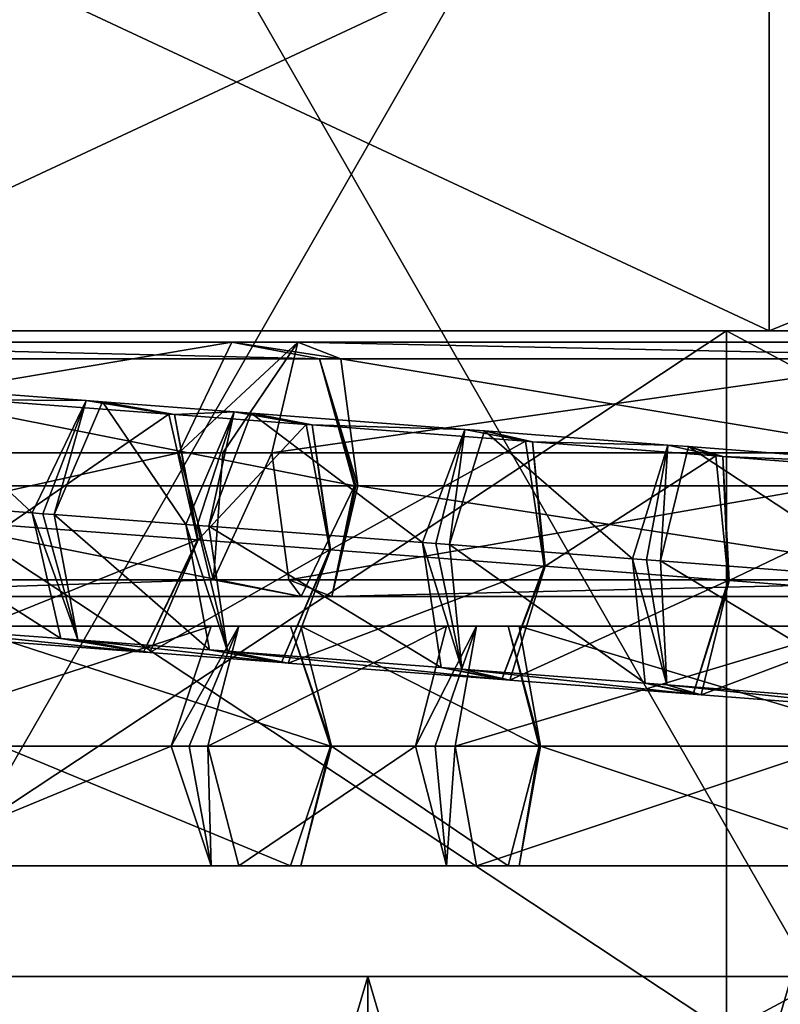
# Model space of a CAD drawing. Header units: millimetres. Extents: x -28.2 to 28.2, y -16.2 to 37.5.
# Tile 14 of 37: x -7.4 to -3.3, y 16.1 to 21.5. Entities that reach past the tile are written whole.
import ezdxf

# ---------------------------------------------------------------- set-up
doc = ezdxf.new("R2010")
doc.units = ezdxf.units.MM
doc.header["$LTSCALE"] = 65.185185
for name, color, linetype in [('10', 7, 'CONTINUOUS'), ('12', 7, 'CONTINUOUS'), ('13', 7, 'CONTINUOUS'), ('254', 7, 'CONTINUOUS'), ('255', 7, 'CONTINUOUS'), ('256', 7, 'CONTINUOUS'), ('257', 7, 'CONTINUOUS'), ('258', 7, 'CONTINUOUS'), ('259', 7, 'CONTINUOUS'), ('260', 7, 'CONTINUOUS'), ('261', 7, 'CONTINUOUS'), ('262', 7, 'CONTINUOUS'), ('263', 7, 'CONTINUOUS'), ('3', 7, 'CONTINUOUS'), ('372', 7, 'CONTINUOUS'), ('373', 7, 'CONTINUOUS'), ('374', 7, 'CONTINUOUS'), ('375', 7, 'CONTINUOUS'), ('376', 7, 'CONTINUOUS'), ('377', 7, 'CONTINUOUS'), ('378', 7, 'CONTINUOUS'), ('379', 7, 'CONTINUOUS'), ('380', 7, 'CONTINUOUS'), ('381', 7, 'CONTINUOUS'), ('382', 7, 'CONTINUOUS'), ('383', 7, 'CONTINUOUS'), ('384', 7, 'CONTINUOUS'), ('385', 7, 'CONTINUOUS'), ('386', 7, 'CONTINUOUS'), ('387', 7, 'CONTINUOUS'), ('388', 7, 'CONTINUOUS'), ('389', 7, 'CONTINUOUS'), ('4', 7, 'CONTINUOUS'), ('422', 7, 'CONTINUOUS'), ('423', 7, 'CONTINUOUS'), ('424', 7, 'CONTINUOUS'), ('425', 7, 'CONTINUOUS'), ('426', 7, 'CONTINUOUS'), ('427', 7, 'CONTINUOUS'), ('5', 7, 'CONTINUOUS'), ('6', 7, 'CONTINUOUS'), ('7', 7, 'CONTINUOUS'), ('8', 7, 'CONTINUOUS')]:
    doc.layers.add(name, color=color, linetype=linetype)

msp = doc.modelspace()

# ---------------------------------------------------------------- linework, layer by layer
at = {"layer": '10', "color": 7, "linetype": 'CONTINUOUS'}
for points in [[(-9.3037, 19.8, -6.7596), (-3.5537, 19.8, -10.9372), (-9.3037, 16, -6.7596), (-9.3037, 19.8, -6.7596)], [(-3.5537, 19.8, -10.9372), (-3.5537, 16, -10.9372), (-9.3037, 16, -6.7596), (-3.5537, 19.8, -10.9372)], [(-3.5537, 19.8, -10.9372), (3.5537, 19.8, -10.9372), (-3.5537, 16, -10.9372), (-3.5537, 19.8, -10.9372)], [(3.5537, 19.8, -10.9372), (3.5537, 16, -10.9372), (-3.5537, 16, -10.9372), (3.5537, 19.8, -10.9372)]]:
    msp.add_3dface(points, dxfattribs=at)
at = {"layer": '12', "color": 7, "linetype": 'CONTINUOUS'}
for points in [[(-7.7981, 16.3, 0.2981), (-5.5, 16.3, 1.25), (-7.7981, 8.5, 0.2981), (-7.7981, 16.3, 0.2981)], [(-7.7981, 8.5, 0.2981), (-5.5, 16.3, 1.25), (-5.5, 8.5, 1.25), (-7.7981, 8.5, 0.2981)], [(-5.5, 16.3, 1.25), (-3.2019, 16.3, 0.2981), (-5.5, 8.5, 1.25), (-5.5, 16.3, 1.25)], [(-5.5, 8.5, 1.25), (-3.2019, 16.3, 0.2981), (-3.2019, 8.5, 0.2981), (-5.5, 8.5, 1.25)]]:
    msp.add_3dface(points, dxfattribs=at)
at = {"layer": '13', "color": 7, "linetype": 'CONTINUOUS'}
for points in [[(-5.5, 8.5, -5.25), (-7.7981, 16.3, -4.2981), (-7.7981, 8.5, -4.2981), (-5.5, 8.5, -5.25)], [(-5.5, 16.3, -5.25), (-7.7981, 16.3, -4.2981), (-5.5, 8.5, -5.25), (-5.5, 16.3, -5.25)], [(-3.2019, 16.3, -4.2981), (-5.5, 16.3, -5.25), (-3.2019, 8.5, -4.2981), (-3.2019, 16.3, -4.2981)], [(-3.2019, 8.5, -4.2981), (-5.5, 16.3, -5.25), (-5.5, 8.5, -5.25), (-3.2019, 8.5, -4.2981)]]:
    msp.add_3dface(points, dxfattribs=at)
at = {"layer": '254', "linetype": 'CONTINUOUS'}
for points in [[(-6.3502, 18.1995, 10.9037), (-8.3511, 17.55, 9.9529), (-6.5662, 17.55, 11.2103), (-6.3502, 18.1995, 10.9037)], [(-8.1352, 18.1995, 9.6463), (-8.3511, 17.55, 9.9529), (-6.3502, 18.1995, 10.9037), (-8.1352, 18.1995, 9.6463)], [(-5.9183, 18.1995, 10.2905), (-8.1352, 18.1995, 9.6463), (-6.3502, 18.1995, 10.9037), (-5.9183, 18.1995, 10.2905)], [(-7.7032, 18.1995, 9.0332), (-8.1352, 18.1995, 9.6463), (-5.9183, 18.1995, 10.2905), (-7.7032, 18.1995, 9.0332)], [(-5.7023, 17.55, 9.984), (-7.7032, 18.1995, 9.0332), (-5.9183, 18.1995, 10.2905), (-5.7023, 17.55, 9.984)], [(-7.4873, 17.55, 8.7266), (-7.7032, 18.1995, 9.0332), (-5.7023, 17.55, 9.984), (-7.4873, 17.55, 8.7266)]]:
    msp.add_3dface(points, dxfattribs=at)
at = {"layer": '255', "linetype": 'CONTINUOUS'}
for points in [[(-8.3511, 17.55, 9.9529), (-8.1352, 16.9005, 9.6463), (-6.5662, 17.55, 11.2103), (-8.3511, 17.55, 9.9529)], [(-6.5662, 17.55, 11.2103), (-8.1352, 16.9005, 9.6463), (-6.3502, 16.9005, 10.9037), (-6.5662, 17.55, 11.2103)], [(-7.7032, 16.9005, 9.0332), (-7.4873, 17.55, 8.7266), (-5.9183, 16.9005, 10.2905), (-7.7032, 16.9005, 9.0332)], [(-7.4873, 17.55, 8.7266), (-5.7023, 17.55, 9.984), (-5.9183, 16.9005, 10.2905), (-7.4873, 17.55, 8.7266)], [(-8.1352, 16.9005, 9.6463), (-7.7032, 16.9005, 9.0332), (-6.3502, 16.9005, 10.9037), (-8.1352, 16.9005, 9.6463)], [(-6.3502, 16.9005, 10.9037), (-7.7032, 16.9005, 9.0332), (-5.9183, 16.9005, 10.2905), (-6.3502, 16.9005, 10.9037)]]:
    msp.add_3dface(points, dxfattribs=at)
at = {"layer": '256', "linetype": 'CONTINUOUS'}
for points in [[(-6.1989, 18.1995, 10.9941), (-6.5662, 17.55, 11.2103), (-6.4686, 17.55, 11.2736), (-6.1989, 18.1995, 10.9941)], [(-6.3502, 18.1995, 10.9037), (-6.5662, 17.55, 11.2103), (-6.1989, 18.1995, 10.9941), (-6.3502, 18.1995, 10.9037)], [(-6.3666, 17.55, 11.3295), (-6.1989, 18.1995, 10.9941), (-6.4686, 17.55, 11.2736), (-6.3666, 17.55, 11.3295)], [(-5.8636, 18.1995, 10.3232), (-6.3502, 18.1995, 10.9037), (-6.1989, 18.1995, 10.9941), (-5.8636, 18.1995, 10.3232)], [(-5.9183, 18.1995, 10.2905), (-6.3502, 18.1995, 10.9037), (-5.8636, 18.1995, 10.3232), (-5.9183, 18.1995, 10.2905)], [(-5.6959, 17.55, 9.9878), (-5.9183, 18.1995, 10.2905), (-5.8636, 18.1995, 10.3232), (-5.6959, 17.55, 9.9878)], [(-5.6992, 17.55, 9.986), (-5.9183, 18.1995, 10.2905), (-5.6959, 17.55, 9.9878), (-5.6992, 17.55, 9.986)], [(-5.7023, 17.55, 9.984), (-5.9183, 18.1995, 10.2905), (-5.6992, 17.55, 9.986), (-5.7023, 17.55, 9.984)]]:
    msp.add_3dface(points, dxfattribs=at)
at = {"layer": '257', "linetype": 'CONTINUOUS'}
for points in [[(-6.5662, 17.55, 11.2103), (-6.3502, 16.9005, 10.9037), (-6.4686, 17.55, 11.2736), (-6.5662, 17.55, 11.2103)], [(-6.3502, 16.9005, 10.9037), (-6.3666, 17.55, 11.3295), (-6.4686, 17.55, 11.2736), (-6.3502, 16.9005, 10.9037)], [(-6.3666, 17.55, 11.3295), (-6.3502, 16.9005, 10.9037), (-6.1989, 16.9005, 10.9941), (-6.3666, 17.55, 11.3295)], [(-5.9183, 16.9005, 10.2905), (-5.7023, 17.55, 9.984), (-5.8636, 16.9005, 10.3232), (-5.9183, 16.9005, 10.2905)], [(-5.6992, 17.55, 9.986), (-5.6959, 17.55, 9.9878), (-5.8636, 16.9005, 10.3232), (-5.6992, 17.55, 9.986)], [(-5.7023, 17.55, 9.984), (-5.6992, 17.55, 9.986), (-5.8636, 16.9005, 10.3232), (-5.7023, 17.55, 9.984)], [(-6.3502, 16.9005, 10.9037), (-5.9183, 16.9005, 10.2905), (-6.1989, 16.9005, 10.9941), (-6.3502, 16.9005, 10.9037)], [(-6.1989, 16.9005, 10.9941), (-5.9183, 16.9005, 10.2905), (-5.8636, 16.9005, 10.3232), (-6.1989, 16.9005, 10.9941)]]:
    msp.add_3dface(points, dxfattribs=at)
at = {"layer": '258', "linetype": 'CONTINUOUS'}
for points in [[(-5.0731, 18.1995, 11.5568), (-6.3666, 17.55, 11.3295), (-5.2407, 17.55, 11.8923), (-5.0731, 18.1995, 11.5568)], [(-6.1989, 18.1995, 10.9941), (-6.3666, 17.55, 11.3295), (-5.0731, 18.1995, 11.5568), (-6.1989, 18.1995, 10.9941)], [(-4.7377, 18.1995, 10.886), (-6.1989, 18.1995, 10.9941), (-5.0731, 18.1995, 11.5568), (-4.7377, 18.1995, 10.886)], [(-5.8636, 18.1995, 10.3232), (-6.1989, 18.1995, 10.9941), (-4.7377, 18.1995, 10.886), (-5.8636, 18.1995, 10.3232)], [(-4.5701, 17.55, 10.5506), (-5.8636, 18.1995, 10.3232), (-4.7377, 18.1995, 10.886), (-4.5701, 17.55, 10.5506)], [(-5.6959, 17.55, 9.9878), (-5.8636, 18.1995, 10.3232), (-4.5701, 17.55, 10.5506), (-5.6959, 17.55, 9.9878)]]:
    msp.add_3dface(points, dxfattribs=at)
at = {"layer": '259', "linetype": 'CONTINUOUS'}
for points in [[(-6.3666, 17.55, 11.3295), (-6.1989, 16.9005, 10.9941), (-5.2407, 17.55, 11.8923), (-6.3666, 17.55, 11.3295)], [(-5.2407, 17.55, 11.8923), (-6.1989, 16.9005, 10.9941), (-5.0731, 16.9005, 11.5568), (-5.2407, 17.55, 11.8923)], [(-5.8636, 16.9005, 10.3232), (-5.6959, 17.55, 9.9878), (-4.7377, 16.9005, 10.886), (-5.8636, 16.9005, 10.3232)], [(-5.6959, 17.55, 9.9878), (-4.5701, 17.55, 10.5506), (-4.7377, 16.9005, 10.886), (-5.6959, 17.55, 9.9878)], [(-6.1989, 16.9005, 10.9941), (-5.8636, 16.9005, 10.3232), (-5.0731, 16.9005, 11.5568), (-6.1989, 16.9005, 10.9941)], [(-5.0731, 16.9005, 11.5568), (-5.8636, 16.9005, 10.3232), (-4.7377, 16.9005, 10.886), (-5.0731, 16.9005, 11.5568)]]:
    msp.add_3dface(points, dxfattribs=at)
at = {"layer": '260', "linetype": 'CONTINUOUS'}
for points in [[(-5.0731, 18.1995, 11.5568), (-5.2407, 17.55, 11.8923), (-4.9099, 18.1995, 11.6236), (-5.0731, 18.1995, 11.5568)], [(-4.9099, 18.1995, 11.6236), (-5.2407, 17.55, 11.8923), (-5.1348, 17.55, 11.9404), (-4.9099, 18.1995, 11.6236)], [(-5.0255, 17.55, 11.9804), (-4.9099, 18.1995, 11.6236), (-5.1348, 17.55, 11.9404), (-5.0255, 17.55, 11.9804)], [(-4.7377, 18.1995, 10.886), (-5.0731, 18.1995, 11.5568), (-4.6787, 18.1995, 10.9101), (-4.7377, 18.1995, 10.886)], [(-4.6787, 18.1995, 10.9101), (-5.0731, 18.1995, 11.5568), (-4.9099, 18.1995, 11.6236), (-4.6787, 18.1995, 10.9101)], [(-4.5701, 17.55, 10.5506), (-4.7377, 18.1995, 10.886), (-4.5667, 17.55, 10.5521), (-4.5701, 17.55, 10.5506)], [(-4.5667, 17.55, 10.5521), (-4.7377, 18.1995, 10.886), (-4.5631, 17.55, 10.5534), (-4.5667, 17.55, 10.5521)], [(-4.5631, 17.55, 10.5534), (-4.7377, 18.1995, 10.886), (-4.6787, 18.1995, 10.9101), (-4.5631, 17.55, 10.5534)]]:
    msp.add_3dface(points, dxfattribs=at)
at = {"layer": '261', "linetype": 'CONTINUOUS'}
for points in [[(-5.2407, 17.55, 11.8923), (-5.0731, 16.9005, 11.5568), (-5.1348, 17.55, 11.9404), (-5.2407, 17.55, 11.8923)], [(-5.0731, 16.9005, 11.5568), (-5.0255, 17.55, 11.9804), (-5.1348, 17.55, 11.9404), (-5.0731, 16.9005, 11.5568)], [(-5.0255, 17.55, 11.9804), (-5.0731, 16.9005, 11.5568), (-4.9099, 16.9005, 11.6236), (-5.0255, 17.55, 11.9804)], [(-4.7377, 16.9005, 10.886), (-4.5701, 17.55, 10.5506), (-4.6787, 16.9005, 10.9101), (-4.7377, 16.9005, 10.886)], [(-4.5667, 17.55, 10.5521), (-4.5631, 17.55, 10.5534), (-4.6787, 16.9005, 10.9101), (-4.5667, 17.55, 10.5521)], [(-4.5701, 17.55, 10.5506), (-4.5667, 17.55, 10.5521), (-4.6787, 16.9005, 10.9101), (-4.5701, 17.55, 10.5506)], [(-5.0731, 16.9005, 11.5568), (-4.7377, 16.9005, 10.886), (-4.9099, 16.9005, 11.6236), (-5.0731, 16.9005, 11.5568)], [(-4.9099, 16.9005, 11.6236), (-4.7377, 16.9005, 10.886), (-4.6787, 16.9005, 10.9101), (-4.9099, 16.9005, 11.6236)]]:
    msp.add_3dface(points, dxfattribs=at)
at = {"layer": '262', "linetype": 'CONTINUOUS'}
for points in [[(-2.8545, 18.1995, 12.2896), (-5.0255, 17.55, 11.9804), (-2.97, 17.55, 12.6464), (-2.8545, 18.1995, 12.2896)], [(-4.9099, 18.1995, 11.6236), (-5.0255, 17.55, 11.9804), (-2.8545, 18.1995, 12.2896), (-4.9099, 18.1995, 11.6236)], [(-2.6233, 18.1995, 11.5762), (-4.9099, 18.1995, 11.6236), (-2.8545, 18.1995, 12.2896), (-2.6233, 18.1995, 11.5762)], [(-4.6787, 18.1995, 10.9101), (-4.9099, 18.1995, 11.6236), (-2.6233, 18.1995, 11.5762), (-4.6787, 18.1995, 10.9101)], [(-2.5077, 17.55, 11.2194), (-4.6787, 18.1995, 10.9101), (-2.6233, 18.1995, 11.5762), (-2.5077, 17.55, 11.2194)], [(-4.5631, 17.55, 10.5534), (-4.6787, 18.1995, 10.9101), (-2.5077, 17.55, 11.2194), (-4.5631, 17.55, 10.5534)]]:
    msp.add_3dface(points, dxfattribs=at)
at = {"layer": '263', "linetype": 'CONTINUOUS'}
for points in [[(-5.0255, 17.55, 11.9804), (-4.9099, 16.9005, 11.6236), (-2.97, 17.55, 12.6464), (-5.0255, 17.55, 11.9804)], [(-2.97, 17.55, 12.6464), (-4.9099, 16.9005, 11.6236), (-2.8545, 16.9005, 12.2896), (-2.97, 17.55, 12.6464)], [(-4.6787, 16.9005, 10.9101), (-4.5631, 17.55, 10.5534), (-2.6233, 16.9005, 11.5762), (-4.6787, 16.9005, 10.9101)], [(-4.5631, 17.55, 10.5534), (-2.5077, 17.55, 11.2194), (-2.6233, 16.9005, 11.5762), (-4.5631, 17.55, 10.5534)], [(-4.9099, 16.9005, 11.6236), (-4.6787, 16.9005, 10.9101), (-2.8545, 16.9005, 12.2896), (-4.9099, 16.9005, 11.6236)], [(-2.8545, 16.9005, 12.2896), (-4.6787, 16.9005, 10.9101), (-2.6233, 16.9005, 11.5762), (-2.8545, 16.9005, 12.2896)]]:
    msp.add_3dface(points, dxfattribs=at)
at = {"layer": '3', "color": 7, "linetype": 'CONTINUOUS'}
for points in [[(-9.1012, 19.8, -9.2827), (-3.3233, 22.5, -12.568), (-3.3233, 19.8, -12.568), (-9.1012, 19.8, -9.2827)], [(-9.1012, 22.5, -9.2827), (-3.3233, 22.5, -12.568), (-9.1012, 19.8, -9.2827), (-9.1012, 22.5, -9.2827)], [(-9.1012, 22.5, 9.2827), (-3.3233, 19.8, 12.568), (-3.3233, 22.5, 12.568), (-9.1012, 22.5, 9.2827)], [(-9.1012, 19.8, 9.2827), (-3.3233, 19.8, 12.568), (-9.1012, 22.5, 9.2827), (-9.1012, 19.8, 9.2827)], [(-3.3233, 19.8, -12.568), (3.3233, 22.5, -12.568), (3.3233, 19.8, -12.568), (-3.3233, 19.8, -12.568)], [(-3.3233, 22.5, -12.568), (3.3233, 22.5, -12.568), (-3.3233, 19.8, -12.568), (-3.3233, 22.5, -12.568)], [(-3.3233, 22.5, 12.568), (3.3233, 19.8, 12.568), (3.3233, 22.5, 12.568), (-3.3233, 22.5, 12.568)], [(-3.3233, 19.8, 12.568), (3.3233, 19.8, 12.568), (-3.3233, 22.5, 12.568), (-3.3233, 19.8, 12.568)]]:
    msp.add_3dface(points, dxfattribs=at)
at = {"layer": '372', "linetype": 'CONTINUOUS'}
for points in [[(-3.7605, 19.1733, -12.0149), (-2.6715, 18.4577, -12.7354), (-3.9122, 18.5537, -12.4094), (-3.7605, 19.1733, -12.0149)], [(-2.5198, 19.0772, -12.3409), (-2.6715, 18.4577, -12.7354), (-3.7605, 19.1733, -12.0149), (-2.5198, 19.0772, -12.3409)], [(-3.5743, 19.1203, -11.2903), (-2.5198, 19.0772, -12.3409), (-3.7605, 19.1733, -12.0149), (-3.5743, 19.1203, -11.2903)], [(-2.3336, 19.0242, -11.6163), (-2.5198, 19.0772, -12.3409), (-3.5743, 19.1203, -11.2903), (-2.3336, 19.0242, -11.6163)], [(-3.5396, 18.4477, -10.9603), (-2.3336, 19.0242, -11.6163), (-3.5743, 19.1203, -11.2903), (-3.5396, 18.4477, -10.9603)], [(-2.299, 18.3516, -11.2863), (-2.3336, 19.0242, -11.6163), (-3.5396, 18.4477, -10.9603), (-2.299, 18.3516, -11.2863)]]:
    msp.add_3dface(points, dxfattribs=at)
at = {"layer": '373', "linetype": 'CONTINUOUS'}
for points in [[(-3.9122, 18.5537, -12.4094), (-2.6368, 17.7851, -12.4053), (-3.8775, 17.8811, -12.0794), (-3.9122, 18.5537, -12.4094)], [(-2.6715, 18.4577, -12.7354), (-2.6368, 17.7851, -12.4053), (-3.9122, 18.5537, -12.4094), (-2.6715, 18.4577, -12.7354)], [(-2.299, 18.3516, -11.2863), (-3.5396, 18.4477, -10.9603), (-3.6913, 17.8281, -11.3548), (-2.299, 18.3516, -11.2863)], [(-2.4506, 17.7321, -11.6808), (-2.299, 18.3516, -11.2863), (-3.6913, 17.8281, -11.3548), (-2.4506, 17.7321, -11.6808)], [(-3.8775, 17.8811, -12.0794), (-2.4506, 17.7321, -11.6808), (-3.6913, 17.8281, -11.3548), (-3.8775, 17.8811, -12.0794)], [(-2.6368, 17.7851, -12.4053), (-2.4506, 17.7321, -11.6808), (-3.8775, 17.8811, -12.0794), (-2.6368, 17.7851, -12.4053)]]:
    msp.add_3dface(points, dxfattribs=at)
at = {"layer": '374', "linetype": 'CONTINUOUS'}
for points in [[(-4.0634, 18.5654, -12.3612), (-3.8723, 19.1819, -11.9793), (-3.9884, 18.5596, -12.3873), (-4.0634, 18.5654, -12.3612)], [(-3.8723, 19.1819, -11.9793), (-3.9122, 18.5537, -12.4094), (-3.9884, 18.5596, -12.3873), (-3.8723, 19.1819, -11.9793)], [(-3.7605, 19.1733, -12.0149), (-3.9122, 18.5537, -12.4094), (-3.8723, 19.1819, -11.9793), (-3.7605, 19.1733, -12.0149)], [(-3.6129, 19.1233, -11.278), (-3.7605, 19.1733, -12.0149), (-3.8723, 19.1819, -11.9793), (-3.6129, 19.1233, -11.278)], [(-3.5743, 19.1203, -11.2903), (-3.7605, 19.1733, -12.0149), (-3.6129, 19.1233, -11.278), (-3.5743, 19.1203, -11.2903)], [(-3.5446, 18.4481, -10.9587), (-3.5743, 19.1203, -11.2903), (-3.6129, 19.1233, -11.278), (-3.5446, 18.4481, -10.9587)], [(-3.5396, 18.4477, -10.9603), (-3.5743, 19.1203, -11.2903), (-3.5421, 18.4479, -10.9596), (-3.5396, 18.4477, -10.9603)], [(-3.5421, 18.4479, -10.9596), (-3.5743, 19.1203, -11.2903), (-3.5446, 18.4481, -10.9587), (-3.5421, 18.4479, -10.9596)]]:
    msp.add_3dface(points, dxfattribs=at)
at = {"layer": '375', "linetype": 'CONTINUOUS'}
for points in [[(-3.8775, 17.8811, -12.0794), (-4.0634, 18.5654, -12.3612), (-3.9884, 18.5596, -12.3873), (-3.8775, 17.8811, -12.0794)], [(-4.0634, 18.5654, -12.3612), (-3.8775, 17.8811, -12.0794), (-3.9952, 17.8902, -12.0419), (-4.0634, 18.5654, -12.3612)], [(-3.9122, 18.5537, -12.4094), (-3.8775, 17.8811, -12.0794), (-3.9884, 18.5596, -12.3873), (-3.9122, 18.5537, -12.4094)], [(-3.5421, 18.4479, -10.9596), (-3.5446, 18.4481, -10.9587), (-3.7358, 17.8316, -11.3406), (-3.5421, 18.4479, -10.9596)], [(-3.5396, 18.4477, -10.9603), (-3.5421, 18.4479, -10.9596), (-3.7358, 17.8316, -11.3406), (-3.5396, 18.4477, -10.9603)], [(-3.6913, 17.8281, -11.3548), (-3.5396, 18.4477, -10.9603), (-3.7358, 17.8316, -11.3406), (-3.6913, 17.8281, -11.3548)], [(-3.8775, 17.8811, -12.0794), (-3.6913, 17.8281, -11.3548), (-3.9952, 17.8902, -12.0419), (-3.8775, 17.8811, -12.0794)], [(-3.9952, 17.8902, -12.0419), (-3.6913, 17.8281, -11.3548), (-3.7358, 17.8316, -11.3406), (-3.9952, 17.8902, -12.0419)]]:
    msp.add_3dface(points, dxfattribs=at)
at = {"layer": '376', "linetype": 'CONTINUOUS'}
for points in [[(-4.8662, 19.2583, -11.6052), (-4.0634, 18.5654, -12.3612), (-5.0573, 18.6418, -11.9872), (-4.8662, 19.2583, -11.6052)], [(-4.6068, 19.1997, -10.904), (-3.8723, 19.1819, -11.9793), (-4.8662, 19.2583, -11.6052), (-4.6068, 19.1997, -10.904)], [(-3.8723, 19.1819, -11.9793), (-4.0634, 18.5654, -12.3612), (-4.8662, 19.2583, -11.6052), (-3.8723, 19.1819, -11.9793)], [(-4.5385, 18.5245, -10.5847), (-3.6129, 19.1233, -11.278), (-4.6068, 19.1997, -10.904), (-4.5385, 18.5245, -10.5847)], [(-3.6129, 19.1233, -11.278), (-3.8723, 19.1819, -11.9793), (-4.6068, 19.1997, -10.904), (-3.6129, 19.1233, -11.278)], [(-3.5446, 18.4481, -10.9587), (-3.6129, 19.1233, -11.278), (-4.5385, 18.5245, -10.5847), (-3.5446, 18.4481, -10.9587)]]:
    msp.add_3dface(points, dxfattribs=at)
at = {"layer": '377', "linetype": 'CONTINUOUS'}
for points in [[(-5.0573, 18.6418, -11.9872), (-3.9952, 17.8902, -12.0419), (-4.9891, 17.9667, -11.6678), (-5.0573, 18.6418, -11.9872)], [(-4.0634, 18.5654, -12.3612), (-3.9952, 17.8902, -12.0419), (-5.0573, 18.6418, -11.9872), (-4.0634, 18.5654, -12.3612)], [(-3.5446, 18.4481, -10.9587), (-4.5385, 18.5245, -10.5847), (-4.7297, 17.908, -10.9666), (-3.5446, 18.4481, -10.9587)], [(-3.7358, 17.8316, -11.3406), (-3.5446, 18.4481, -10.9587), (-4.7297, 17.908, -10.9666), (-3.7358, 17.8316, -11.3406)], [(-4.9891, 17.9667, -11.6678), (-3.7358, 17.8316, -11.3406), (-4.7297, 17.908, -10.9666), (-4.9891, 17.9667, -11.6678)], [(-3.9952, 17.8902, -12.0419), (-3.7358, 17.8316, -11.3406), (-4.9891, 17.9667, -11.6678), (-3.9952, 17.8902, -12.0419)]]:
    msp.add_3dface(points, dxfattribs=at)
at = {"layer": '378', "linetype": 'CONTINUOUS'}
for points in [[(-5.2029, 18.653, -11.9237), (-4.9737, 19.2666, -11.5583), (-5.1309, 18.6475, -11.9573), (-5.2029, 18.653, -11.9237)], [(-4.9737, 19.2666, -11.5583), (-5.0573, 18.6418, -11.9872), (-5.1309, 18.6475, -11.9573), (-4.9737, 19.2666, -11.5583)], [(-4.8662, 19.2583, -11.6052), (-5.0573, 18.6418, -11.9872), (-4.9737, 19.2666, -11.5583), (-4.8662, 19.2583, -11.6052)], [(-4.6439, 19.2025, -10.8878), (-4.8662, 19.2583, -11.6052), (-4.9737, 19.2666, -11.5583), (-4.6439, 19.2025, -10.8878)], [(-4.6068, 19.1997, -10.904), (-4.8662, 19.2583, -11.6052), (-4.6439, 19.2025, -10.8878), (-4.6068, 19.1997, -10.904)], [(-4.5433, 18.5249, -10.5826), (-4.6068, 19.1997, -10.904), (-4.6439, 19.2025, -10.8878), (-4.5433, 18.5249, -10.5826)], [(-4.5385, 18.5245, -10.5847), (-4.6068, 19.1997, -10.904), (-4.5409, 18.5247, -10.5837), (-4.5385, 18.5245, -10.5847)], [(-4.5409, 18.5247, -10.5837), (-4.6068, 19.1997, -10.904), (-4.5433, 18.5249, -10.5826), (-4.5409, 18.5247, -10.5837)]]:
    msp.add_3dface(points, dxfattribs=at)
at = {"layer": '379', "linetype": 'CONTINUOUS'}
for points in [[(-4.9891, 17.9667, -11.6678), (-5.2029, 18.653, -11.9237), (-5.1309, 18.6475, -11.9573), (-4.9891, 17.9667, -11.6678)], [(-5.2029, 18.653, -11.9237), (-4.9891, 17.9667, -11.6678), (-5.1022, 17.9753, -11.6185), (-5.2029, 18.653, -11.9237)], [(-5.0573, 18.6418, -11.9872), (-4.9891, 17.9667, -11.6678), (-5.1309, 18.6475, -11.9573), (-5.0573, 18.6418, -11.9872)], [(-4.5409, 18.5247, -10.5837), (-4.5433, 18.5249, -10.5826), (-4.7725, 17.9113, -10.9479), (-4.5409, 18.5247, -10.5837)], [(-4.5385, 18.5245, -10.5847), (-4.5409, 18.5247, -10.5837), (-4.7725, 17.9113, -10.9479), (-4.5385, 18.5245, -10.5847)], [(-4.7297, 17.908, -10.9666), (-4.5385, 18.5245, -10.5847), (-4.7725, 17.9113, -10.9479), (-4.7297, 17.908, -10.9666)], [(-4.9891, 17.9667, -11.6678), (-4.7297, 17.908, -10.9666), (-5.1022, 17.9753, -11.6185), (-4.9891, 17.9667, -11.6678)], [(-5.1022, 17.9753, -11.6185), (-4.7297, 17.908, -10.9666), (-4.7725, 17.9113, -10.9479), (-5.1022, 17.9753, -11.6185)]]:
    msp.add_3dface(points, dxfattribs=at)
at = {"layer": '380', "linetype": 'CONTINUOUS'}
for points in [[(-6.1321, 19.355, -10.9802), (-5.2029, 18.653, -11.9237), (-6.3612, 18.7414, -11.3455), (-6.1321, 19.355, -10.9802)], [(-4.9737, 19.2666, -11.5583), (-5.2029, 18.653, -11.9237), (-6.1321, 19.355, -10.9802), (-4.9737, 19.2666, -11.5583)], [(-5.8023, 19.2909, -10.3096), (-4.9737, 19.2666, -11.5583), (-6.1321, 19.355, -10.9802), (-5.8023, 19.2909, -10.3096)], [(-4.6439, 19.2025, -10.8878), (-4.9737, 19.2666, -11.5583), (-5.8023, 19.2909, -10.3096), (-4.6439, 19.2025, -10.8878)], [(-5.7017, 18.6133, -10.0044), (-4.6439, 19.2025, -10.8878), (-5.8023, 19.2909, -10.3096), (-5.7017, 18.6133, -10.0044)], [(-4.5433, 18.5249, -10.5826), (-4.6439, 19.2025, -10.8878), (-5.7017, 18.6133, -10.0044), (-4.5433, 18.5249, -10.5826)]]:
    msp.add_3dface(points, dxfattribs=at)
at = {"layer": '381', "linetype": 'CONTINUOUS'}
for points in [[(-5.2029, 18.653, -11.9237), (-5.1022, 17.9753, -11.6185), (-6.3612, 18.7414, -11.3455), (-5.2029, 18.653, -11.9237)], [(-6.3612, 18.7414, -11.3455), (-5.1022, 17.9753, -11.6185), (-6.2606, 18.0637, -11.0403), (-6.3612, 18.7414, -11.3455)], [(-4.5433, 18.5249, -10.5826), (-5.7017, 18.6133, -10.0044), (-5.9308, 17.9997, -10.3698), (-4.5433, 18.5249, -10.5826)], [(-4.7725, 17.9113, -10.9479), (-4.5433, 18.5249, -10.5826), (-5.9308, 17.9997, -10.3698), (-4.7725, 17.9113, -10.9479)], [(-5.1022, 17.9753, -11.6185), (-4.7725, 17.9113, -10.9479), (-6.2606, 18.0637, -11.0403), (-5.1022, 17.9753, -11.6185)], [(-6.2606, 18.0637, -11.0403), (-4.7725, 17.9113, -10.9479), (-5.9308, 17.9997, -10.3698), (-6.2606, 18.0637, -11.0403)]]:
    msp.add_3dface(points, dxfattribs=at)
at = {"layer": '382', "linetype": 'CONTINUOUS'}
for points in [[(-6.4873, 18.7509, -11.2751), (-6.2252, 19.3621, -10.9281), (-6.4251, 18.7462, -11.3118), (-6.4873, 18.7509, -11.2751)], [(-6.2252, 19.3621, -10.9281), (-6.3612, 18.7414, -11.3455), (-6.4251, 18.7462, -11.3118), (-6.2252, 19.3621, -10.9281)], [(-6.1321, 19.355, -10.9802), (-6.3612, 18.7414, -11.3455), (-6.2252, 19.3621, -10.9281), (-6.1321, 19.355, -10.9802)], [(-5.8344, 19.2934, -10.2917), (-6.1321, 19.355, -10.9802), (-6.2252, 19.3621, -10.9281), (-5.8344, 19.2934, -10.2917)], [(-5.8023, 19.2909, -10.3096), (-6.1321, 19.355, -10.9802), (-5.8344, 19.2934, -10.2917), (-5.8023, 19.2909, -10.3096)], [(-5.7058, 18.6136, -10.0021), (-5.8023, 19.2909, -10.3096), (-5.8344, 19.2934, -10.2917), (-5.7058, 18.6136, -10.0021)], [(-5.7037, 18.6134, -10.0033), (-5.8023, 19.2909, -10.3096), (-5.7058, 18.6136, -10.0021), (-5.7037, 18.6134, -10.0033)], [(-5.7017, 18.6133, -10.0044), (-5.8023, 19.2909, -10.3096), (-5.7037, 18.6134, -10.0033), (-5.7017, 18.6133, -10.0044)]]:
    msp.add_3dface(points, dxfattribs=at)
at = {"layer": '383', "linetype": 'CONTINUOUS'}
for points in [[(-6.4873, 18.7509, -11.2751), (-6.2606, 18.0637, -11.0403), (-6.3586, 18.0712, -10.9855), (-6.4873, 18.7509, -11.2751)], [(-6.2606, 18.0637, -11.0403), (-6.4873, 18.7509, -11.2751), (-6.4251, 18.7462, -11.3118), (-6.2606, 18.0637, -11.0403)], [(-6.3612, 18.7414, -11.3455), (-6.2606, 18.0637, -11.0403), (-6.4251, 18.7462, -11.3118), (-6.3612, 18.7414, -11.3455)], [(-5.7037, 18.6134, -10.0033), (-5.7058, 18.6136, -10.0021), (-5.9679, 18.0025, -10.349), (-5.7037, 18.6134, -10.0033)], [(-5.7017, 18.6133, -10.0044), (-5.7037, 18.6134, -10.0033), (-5.9679, 18.0025, -10.349), (-5.7017, 18.6133, -10.0044)], [(-5.9308, 17.9997, -10.3698), (-5.7017, 18.6133, -10.0044), (-5.9679, 18.0025, -10.349), (-5.9308, 17.9997, -10.3698)], [(-6.3586, 18.0712, -10.9855), (-5.9308, 17.9997, -10.3698), (-5.9679, 18.0025, -10.349), (-6.3586, 18.0712, -10.9855)], [(-6.2606, 18.0637, -11.0403), (-5.9308, 17.9997, -10.3698), (-6.3586, 18.0712, -10.9855), (-6.2606, 18.0637, -11.0403)]]:
    msp.add_3dface(points, dxfattribs=at)
at = {"layer": '384', "linetype": 'CONTINUOUS'}
for points in [[(-6.9394, 19.4161, -10.4838), (-6.4873, 18.7509, -11.2751), (-7.2015, 18.805, -10.8307), (-6.9394, 19.4161, -10.4838)], [(-6.2252, 19.3621, -10.9281), (-6.4873, 18.7509, -11.2751), (-6.9394, 19.4161, -10.4838), (-6.2252, 19.3621, -10.9281)], [(-6.5487, 19.3474, -9.8473), (-6.2252, 19.3621, -10.9281), (-6.9394, 19.4161, -10.4838), (-6.5487, 19.3474, -9.8473)], [(-5.8344, 19.2934, -10.2917), (-6.2252, 19.3621, -10.9281), (-6.5487, 19.3474, -9.8473), (-5.8344, 19.2934, -10.2917)], [(-6.42, 18.6677, -9.5578), (-5.8344, 19.2934, -10.2917), (-6.5487, 19.3474, -9.8473), (-6.42, 18.6677, -9.5578)], [(-5.7058, 18.6136, -10.0021), (-5.8344, 19.2934, -10.2917), (-6.42, 18.6677, -9.5578), (-5.7058, 18.6136, -10.0021)]]:
    msp.add_3dface(points, dxfattribs=at)
at = {"layer": '385', "linetype": 'CONTINUOUS'}
for points in [[(-6.4873, 18.7509, -11.2751), (-6.3586, 18.0712, -10.9855), (-7.2015, 18.805, -10.8307), (-6.4873, 18.7509, -11.2751)], [(-7.2015, 18.805, -10.8307), (-6.3586, 18.0712, -10.9855), (-7.0729, 18.1252, -10.5412), (-7.2015, 18.805, -10.8307)], [(-5.7058, 18.6136, -10.0021), (-6.42, 18.6677, -9.5578), (-6.6821, 18.0566, -9.9047), (-5.7058, 18.6136, -10.0021)], [(-5.9679, 18.0025, -10.349), (-5.7058, 18.6136, -10.0021), (-6.6821, 18.0566, -9.9047), (-5.9679, 18.0025, -10.349)], [(-7.0729, 18.1252, -10.5412), (-5.9679, 18.0025, -10.349), (-6.6821, 18.0566, -9.9047), (-7.0729, 18.1252, -10.5412)], [(-6.3586, 18.0712, -10.9855), (-5.9679, 18.0025, -10.349), (-7.0729, 18.1252, -10.5412), (-6.3586, 18.0712, -10.9855)]]:
    msp.add_3dface(points, dxfattribs=at)
at = {"layer": '386', "linetype": 'CONTINUOUS'}
for points in [[(-7.3205, 18.814, -10.7488), (-7.0273, 19.4228, -10.4233), (-7.262, 18.8096, -10.7911), (-7.3205, 18.814, -10.7488)], [(-7.0273, 19.4228, -10.4233), (-7.2015, 18.805, -10.8307), (-7.262, 18.8096, -10.7911), (-7.0273, 19.4228, -10.4233)], [(-6.9394, 19.4161, -10.4838), (-7.2015, 18.805, -10.8307), (-7.0273, 19.4228, -10.4233), (-6.9394, 19.4161, -10.4838)], [(-6.579, 19.3497, -9.8264), (-6.9394, 19.4161, -10.4838), (-7.0273, 19.4228, -10.4233), (-6.579, 19.3497, -9.8264)], [(-6.5487, 19.3474, -9.8473), (-6.9394, 19.4161, -10.4838), (-6.579, 19.3497, -9.8264), (-6.5487, 19.3474, -9.8473)], [(-6.4239, 18.668, -9.5551), (-6.5487, 19.3474, -9.8473), (-6.579, 19.3497, -9.8264), (-6.4239, 18.668, -9.5551)], [(-6.422, 18.6678, -9.5565), (-6.5487, 19.3474, -9.8473), (-6.4239, 18.668, -9.5551), (-6.422, 18.6678, -9.5565)], [(-6.42, 18.6677, -9.5578), (-6.5487, 19.3474, -9.8473), (-6.422, 18.6678, -9.5565), (-6.42, 18.6677, -9.5578)]]:
    msp.add_3dface(points, dxfattribs=at)
at = {"layer": '387', "linetype": 'CONTINUOUS'}
for points in [[(-7.3205, 18.814, -10.7488), (-7.0729, 18.1252, -10.5412), (-7.1654, 18.1322, -10.4775), (-7.3205, 18.814, -10.7488)], [(-7.0729, 18.1252, -10.5412), (-7.3205, 18.814, -10.7488), (-7.262, 18.8096, -10.7911), (-7.0729, 18.1252, -10.5412)], [(-7.2015, 18.805, -10.8307), (-7.0729, 18.1252, -10.5412), (-7.262, 18.8096, -10.7911), (-7.2015, 18.805, -10.8307)], [(-6.422, 18.6678, -9.5565), (-6.4239, 18.668, -9.5551), (-6.7171, 18.0592, -9.8806), (-6.422, 18.6678, -9.5565)], [(-6.42, 18.6677, -9.5578), (-6.422, 18.6678, -9.5565), (-6.7171, 18.0592, -9.8806), (-6.42, 18.6677, -9.5578)], [(-6.6821, 18.0566, -9.9047), (-6.42, 18.6677, -9.5578), (-6.7171, 18.0592, -9.8806), (-6.6821, 18.0566, -9.9047)], [(-7.1654, 18.1322, -10.4775), (-6.6821, 18.0566, -9.9047), (-6.7171, 18.0592, -9.8806), (-7.1654, 18.1322, -10.4775)], [(-7.0729, 18.1252, -10.5412), (-6.6821, 18.0566, -9.9047), (-7.1654, 18.1322, -10.4775), (-7.0729, 18.1252, -10.5412)]]:
    msp.add_3dface(points, dxfattribs=at)
at = {"layer": '388', "linetype": 'CONTINUOUS'}
for points in [[(-8.0585, 19.5001, -9.6393), (-7.3205, 18.814, -10.7488), (-8.3517, 18.8914, -9.9648), (-8.0585, 19.5001, -9.6393)], [(-7.6102, 19.4271, -9.0425), (-7.0273, 19.4228, -10.4233), (-8.0585, 19.5001, -9.6393), (-7.6102, 19.4271, -9.0425)], [(-7.0273, 19.4228, -10.4233), (-7.3205, 18.814, -10.7488), (-8.0585, 19.5001, -9.6393), (-7.0273, 19.4228, -10.4233)], [(-7.4551, 18.7453, -8.7711), (-6.579, 19.3497, -9.8264), (-7.6102, 19.4271, -9.0425), (-7.4551, 18.7453, -8.7711)], [(-6.579, 19.3497, -9.8264), (-7.0273, 19.4228, -10.4233), (-7.6102, 19.4271, -9.0425), (-6.579, 19.3497, -9.8264)], [(-6.4239, 18.668, -9.5551), (-6.579, 19.3497, -9.8264), (-7.4551, 18.7453, -8.7711), (-6.4239, 18.668, -9.5551)]]:
    msp.add_3dface(points, dxfattribs=at)
at = {"layer": '389', "linetype": 'CONTINUOUS'}
for points in [[(-8.3517, 18.8914, -9.9648), (-7.1654, 18.1322, -10.4775), (-8.1965, 18.2096, -9.6935), (-8.3517, 18.8914, -9.9648)], [(-7.3205, 18.814, -10.7488), (-7.1654, 18.1322, -10.4775), (-8.3517, 18.8914, -9.9648), (-7.3205, 18.814, -10.7488)], [(-6.4239, 18.668, -9.5551), (-7.4551, 18.7453, -8.7711), (-7.7483, 18.1366, -9.0967), (-6.4239, 18.668, -9.5551)], [(-6.7171, 18.0592, -9.8806), (-6.4239, 18.668, -9.5551), (-7.7483, 18.1366, -9.0967), (-6.7171, 18.0592, -9.8806)], [(-8.1965, 18.2096, -9.6935), (-6.7171, 18.0592, -9.8806), (-7.7483, 18.1366, -9.0967), (-8.1965, 18.2096, -9.6935)], [(-7.1654, 18.1322, -10.4775), (-6.7171, 18.0592, -9.8806), (-8.1965, 18.2096, -9.6935), (-7.1654, 18.1322, -10.4775)]]:
    msp.add_3dface(points, dxfattribs=at)
at = {"layer": '4', "color": 7, "linetype": 'CONTINUOUS'}
for points in [[(-0.625, 16.3, 5.6175), (-8.0901, 16.3, 5.8779), (-1.25, 16.3, 6.7), (-0.625, 16.3, 5.6175)], [(-8.0901, 16.3, 5.8779), (-0.625, 16.3, 5.6175), (-5.5, 16.3, 1.25), (-8.0901, 16.3, 5.8779)], [(-7.7981, 16.3, 0.2981), (-8.0901, 16.3, 5.8779), (-5.5, 16.3, 1.25), (-7.7981, 16.3, 0.2981)], [(-8.0901, 16.3, 5.8779), (-3.0902, 16.3, 9.5105), (-1.25, 16.3, 6.7), (-8.0901, 16.3, 5.8779)], [(-0.625, 16.3, -5.6175), (-8.0901, 16.3, -5.8779), (-5.5, 16.3, -5.25), (-0.625, 16.3, -5.6175)], [(-1.25, 16.3, -6.7), (-8.0901, 16.3, -5.8779), (-0.625, 16.3, -5.6175), (-1.25, 16.3, -6.7)], [(-0.625, 16.3, -7.7825), (-8.0901, 16.3, -5.8779), (-1.25, 16.3, -6.7), (-0.625, 16.3, -7.7825)], [(3.0902, 16.3, -9.5105), (-8.0901, 16.3, -5.8779), (-0.625, 16.3, -7.7825), (3.0902, 16.3, -9.5105)], [(-5.5, 16.3, -5.25), (-8.0901, 16.3, -5.8779), (-7.7981, 16.3, -4.2981), (-5.5, 16.3, -5.25)], [(-3.0902, 16.3, -9.5105), (-8.0901, 16.3, -5.8779), (3.0902, 16.3, -9.5105), (-3.0902, 16.3, -9.5105)], [(-3.2019, 16.3, -4.2981), (8.0901, 16.3, -5.8779), (-5.5, 16.3, -5.25), (-3.2019, 16.3, -4.2981)], [(0.625, 16.3, -5.6175), (-0.625, 16.3, -5.6175), (-5.5, 16.3, -5.25), (0.625, 16.3, -5.6175)], [(8.0901, 16.3, -5.8779), (0.625, 16.3, -5.6175), (-5.5, 16.3, -5.25), (8.0901, 16.3, -5.8779)], [(-5.5, 16.3, 1.25), (10, 16.3), (-3.2019, 16.3, 0.2981), (-5.5, 16.3, 1.25)], [(-0.625, 16.3, 5.6175), (10, 16.3), (-5.5, 16.3, 1.25), (-0.625, 16.3, 5.6175)]]:
    msp.add_3dface(points, dxfattribs=at)
at = {"layer": '422', "linetype": 'CONTINUOUS'}
for points in [[(-6.2366, 19.7399, 10.8473), (-9.8074, 19.1401, 8.4665), (-6.5244, 19.1401, 11.1937), (-6.2366, 19.7399, 10.8473)], [(-9.5196, 19.7399, 8.1202), (-9.8074, 19.1401, 8.4665), (-6.2366, 19.7399, 10.8473), (-9.5196, 19.7399, 8.1202)], [(-5.7609, 19.6498, 10.2746), (-9.5196, 19.7399, 8.1202), (-6.2366, 19.7399, 10.8473), (-5.7609, 19.6498, 10.2746)], [(-9.0439, 19.6498, 7.5474), (-9.5196, 19.7399, 8.1202), (-5.7609, 19.6498, 10.2746), (-9.0439, 19.6498, 7.5474)], [(-5.5728, 18.9599, 10.0482), (-9.0439, 19.6498, 7.5474), (-5.7609, 19.6498, 10.2746), (-5.5728, 18.9599, 10.0482)], [(-8.8558, 18.9599, 7.3211), (-9.0439, 19.6498, 7.5474), (-5.5728, 18.9599, 10.0482), (-8.8558, 18.9599, 7.3211)]]:
    msp.add_3dface(points, dxfattribs=at)
at = {"layer": '423', "linetype": 'CONTINUOUS'}
for points in [[(-9.8074, 19.1401, 8.4665), (-9.6193, 18.4502, 8.2402), (-6.5244, 19.1401, 11.1937), (-9.8074, 19.1401, 8.4665)], [(-6.5244, 19.1401, 11.1937), (-9.6193, 18.4502, 8.2402), (-6.3364, 18.4502, 10.9674), (-6.5244, 19.1401, 11.1937)], [(-9.1436, 18.3601, 7.6675), (-8.8558, 18.9599, 7.3211), (-5.8606, 18.3601, 10.3946), (-9.1436, 18.3601, 7.6675)], [(-8.8558, 18.9599, 7.3211), (-5.5728, 18.9599, 10.0482), (-5.8606, 18.3601, 10.3946), (-8.8558, 18.9599, 7.3211)], [(-9.6193, 18.4502, 8.2402), (-9.1436, 18.3601, 7.6675), (-6.3364, 18.4502, 10.9674), (-9.6193, 18.4502, 8.2402)], [(-6.3364, 18.4502, 10.9674), (-9.1436, 18.3601, 7.6675), (-5.8606, 18.3601, 10.3946), (-6.3364, 18.4502, 10.9674)]]:
    msp.add_3dface(points, dxfattribs=at)
at = {"layer": '424', "linetype": 'CONTINUOUS'}
for points in [[(-5.8793, 19.7399, 11.0451), (-6.5244, 19.1401, 11.1937), (-6.2853, 19.1401, 11.357), (-5.8793, 19.7399, 11.0451)], [(-6.2366, 19.7399, 10.8473), (-6.5244, 19.1401, 11.1937), (-5.8793, 19.7399, 11.0451), (-6.2366, 19.7399, 10.8473)], [(-6.02, 19.1401, 11.4728), (-5.8793, 19.7399, 11.0451), (-6.2853, 19.1401, 11.357), (-6.02, 19.1401, 11.4728)], [(-5.6467, 19.6498, 10.3378), (-6.2366, 19.7399, 10.8473), (-5.8793, 19.7399, 11.0451), (-5.6467, 19.6498, 10.3378)], [(-5.7609, 19.6498, 10.2746), (-6.2366, 19.7399, 10.8473), (-5.6467, 19.6498, 10.3378), (-5.7609, 19.6498, 10.2746)], [(-5.5547, 18.9599, 10.0583), (-5.7609, 19.6498, 10.2746), (-5.6467, 19.6498, 10.3378), (-5.5547, 18.9599, 10.0583)], [(-5.5643, 18.9599, 10.0541), (-5.7609, 19.6498, 10.2746), (-5.5547, 18.9599, 10.0583), (-5.5643, 18.9599, 10.0541)], [(-5.5728, 18.9599, 10.0482), (-5.7609, 19.6498, 10.2746), (-5.5643, 18.9599, 10.0541), (-5.5728, 18.9599, 10.0482)]]:
    msp.add_3dface(points, dxfattribs=at)
at = {"layer": '425', "linetype": 'CONTINUOUS'}
for points in [[(-6.5244, 19.1401, 11.1937), (-6.3364, 18.4502, 10.9674), (-6.2853, 19.1401, 11.357), (-6.5244, 19.1401, 11.1937)], [(-6.02, 19.1401, 11.4728), (-6.3364, 18.4502, 10.9674), (-5.9281, 18.4502, 11.1933), (-6.02, 19.1401, 11.4728)], [(-6.3364, 18.4502, 10.9674), (-6.02, 19.1401, 11.4728), (-6.2853, 19.1401, 11.357), (-6.3364, 18.4502, 10.9674)], [(-5.8606, 18.3601, 10.3946), (-5.5728, 18.9599, 10.0482), (-5.6954, 18.3601, 10.486), (-5.8606, 18.3601, 10.3946)], [(-5.5643, 18.9599, 10.0541), (-5.5547, 18.9599, 10.0583), (-5.6954, 18.3601, 10.486), (-5.5643, 18.9599, 10.0541)], [(-5.5728, 18.9599, 10.0482), (-5.5643, 18.9599, 10.0541), (-5.6954, 18.3601, 10.486), (-5.5728, 18.9599, 10.0482)], [(-6.3364, 18.4502, 10.9674), (-5.8606, 18.3601, 10.3946), (-5.9281, 18.4502, 11.1933), (-6.3364, 18.4502, 10.9674)], [(-5.9281, 18.4502, 11.1933), (-5.8606, 18.3601, 10.3946), (-5.6954, 18.3601, 10.486), (-5.9281, 18.4502, 11.1933)]]:
    msp.add_3dface(points, dxfattribs=at)
at = {"layer": '426', "linetype": 'CONTINUOUS'}
for points in [[(-5.8793, 19.7399, 11.0451), (-6.02, 19.1401, 11.4728), (-1.8251, 19.7399, 12.3786), (-5.8793, 19.7399, 11.0451)], [(-1.8251, 19.7399, 12.3786), (-6.02, 19.1401, 11.4728), (-1.9658, 19.1401, 12.8063), (-1.8251, 19.7399, 12.3786)], [(-5.6467, 19.6498, 10.3378), (-5.8793, 19.7399, 11.0451), (-1.5924, 19.6498, 11.6713), (-5.6467, 19.6498, 10.3378)], [(-1.5924, 19.6498, 11.6713), (-5.8793, 19.7399, 11.0451), (-1.8251, 19.7399, 12.3786), (-1.5924, 19.6498, 11.6713)], [(-5.5547, 18.9599, 10.0583), (-5.6467, 19.6498, 10.3378), (-1.5005, 18.9599, 11.3918), (-5.5547, 18.9599, 10.0583)], [(-1.5005, 18.9599, 11.3918), (-5.6467, 19.6498, 10.3378), (-1.5924, 19.6498, 11.6713), (-1.5005, 18.9599, 11.3918)]]:
    msp.add_3dface(points, dxfattribs=at)
at = {"layer": '427', "linetype": 'CONTINUOUS'}
for points in [[(-6.02, 19.1401, 11.4728), (-5.9281, 18.4502, 11.1933), (-1.9658, 19.1401, 12.8063), (-6.02, 19.1401, 11.4728)], [(-1.9658, 19.1401, 12.8063), (-5.9281, 18.4502, 11.1933), (-1.8738, 18.4502, 12.5268), (-1.9658, 19.1401, 12.8063)], [(-5.6954, 18.3601, 10.486), (-5.5547, 18.9599, 10.0583), (-1.6412, 18.3601, 11.8195), (-5.6954, 18.3601, 10.486)], [(-5.5547, 18.9599, 10.0583), (-1.5005, 18.9599, 11.3918), (-1.6412, 18.3601, 11.8195), (-5.5547, 18.9599, 10.0583)], [(-5.9281, 18.4502, 11.1933), (-5.6954, 18.3601, 10.486), (-1.8738, 18.4502, 12.5268), (-5.9281, 18.4502, 11.1933)], [(-1.8738, 18.4502, 12.5268), (-5.6954, 18.3601, 10.486), (-1.6412, 18.3601, 11.8195), (-1.8738, 18.4502, 12.5268)]]:
    msp.add_3dface(points, dxfattribs=at)
at = {"layer": '5', "color": 7, "linetype": 'CONTINUOUS'}
for points in [[(-3.0902, 25, 9.5106), (-8.0901, 16.3, 5.8779), (-8.0902, 25, 5.8779), (-3.0902, 25, 9.5106)], [(-3.0902, 16.3, 9.5105), (-8.0901, 16.3, 5.8779), (-3.0902, 25, 9.5106), (-3.0902, 16.3, 9.5105)]]:
    msp.add_3dface(points, dxfattribs=at)
at = {"layer": '6', "color": 7, "linetype": 'CONTINUOUS'}
for points in [[(-8.0901, 16.3, -5.8779), (-3.0902, 16.3, -9.5105), (-8.0902, 25, -5.8779), (-8.0901, 16.3, -5.8779)], [(-8.0902, 25, -5.8779), (-3.0902, 16.3, -9.5105), (-3.0902, 25, -9.5106), (-8.0902, 25, -5.8779)]]:
    msp.add_3dface(points, dxfattribs=at)
at = {"layer": '7', "color": 7, "linetype": 'CONTINUOUS'}
for points in [[(-3.5537, 19.8, 10.9372), (-9.1012, 19.8, 9.2827), (-9.3037, 19.8, 6.7596), (-3.5537, 19.8, 10.9372)], [(-9.3037, 19.8, -6.7596), (-9.1012, 19.8, -9.2827), (-3.5537, 19.8, -10.9372), (-9.3037, 19.8, -6.7596)], [(-9.1012, 19.8, -9.2827), (-3.3233, 19.8, -12.568), (-3.5537, 19.8, -10.9372), (-9.1012, 19.8, -9.2827)], [(-3.3233, 19.8, 12.568), (-9.1012, 19.8, 9.2827), (-3.5537, 19.8, 10.9372), (-3.3233, 19.8, 12.568)], [(-3.5537, 19.8, -10.9372), (-3.3233, 19.8, -12.568), (3.5537, 19.8, -10.9372), (-3.5537, 19.8, -10.9372)], [(3.5537, 19.8, 10.9372), (3.3233, 19.8, 12.568), (-3.5537, 19.8, 10.9372), (3.5537, 19.8, 10.9372)], [(3.3233, 19.8, 12.568), (-3.3233, 19.8, 12.568), (-3.5537, 19.8, 10.9372), (3.3233, 19.8, 12.568)], [(-3.3233, 19.8, -12.568), (3.3233, 19.8, -12.568), (3.5537, 19.8, -10.9372), (-3.3233, 19.8, -12.568)]]:
    msp.add_3dface(points, dxfattribs=at)
at = {"layer": '8', "color": 7, "linetype": 'CONTINUOUS'}
for points in [[(-3.5537, 16, 10.9372), (-9.3037, 19.8, 6.7596), (-9.3037, 16, 6.7596), (-3.5537, 16, 10.9372)], [(-3.5537, 19.8, 10.9372), (-9.3037, 19.8, 6.7596), (-3.5537, 16, 10.9372), (-3.5537, 19.8, 10.9372)], [(3.5537, 16, 10.9372), (-3.5537, 19.8, 10.9372), (-3.5537, 16, 10.9372), (3.5537, 16, 10.9372)], [(3.5537, 19.8, 10.9372), (-3.5537, 19.8, 10.9372), (3.5537, 16, 10.9372), (3.5537, 19.8, 10.9372)]]:
    msp.add_3dface(points, dxfattribs=at)

doc.saveas('drawing.dxf')
